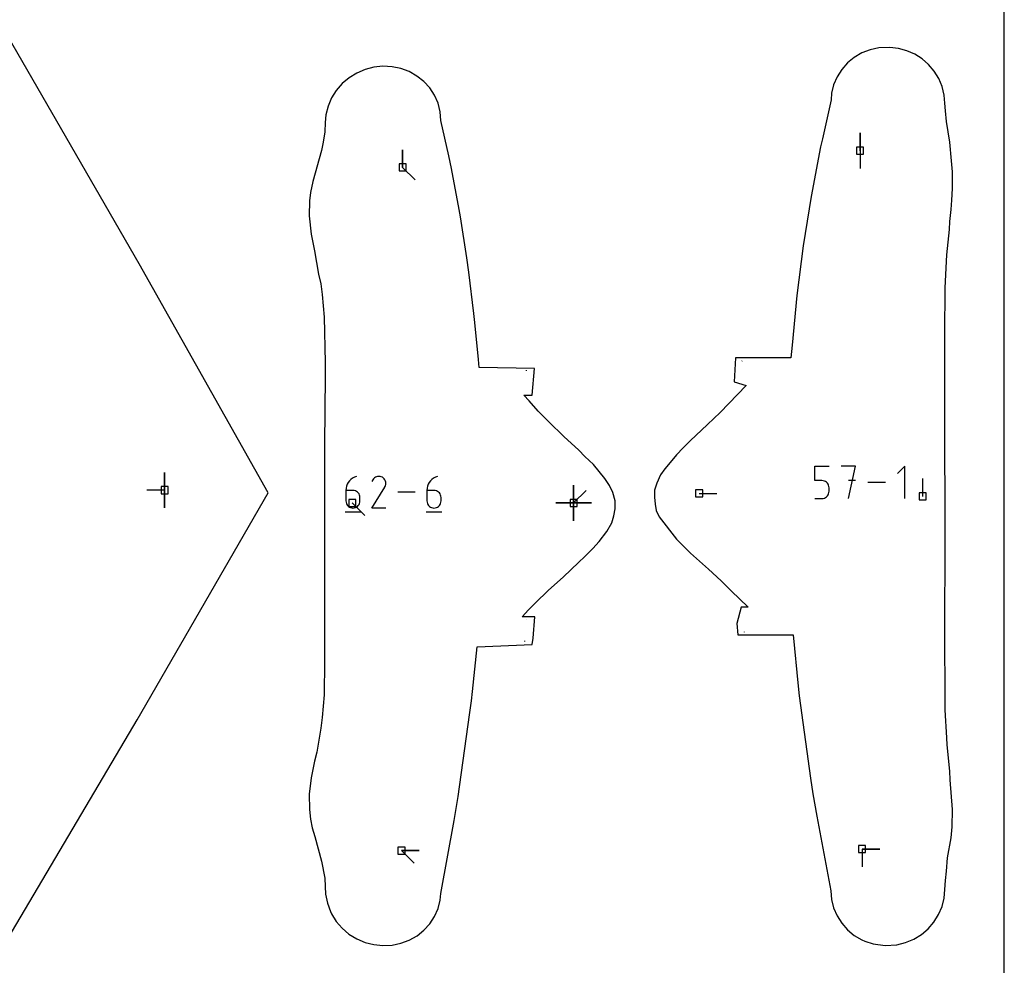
# Model space of a CAD drawing. Extents: x 0 to 600, y 0 to 900.
# Tile 27 of 55: x 521 to 600, y 373 to 449. Entities that reach past the tile are written whole.
import ezdxf

# ---------------------------------------------------------------- set-up
doc = ezdxf.new("R2010")
doc.units = 0

msp = doc.modelspace()

# ---------------------------------------------------------------- linework, layer by layer
at = {"layer": 'annotation', "color": 1}
for p, q in [((588.393848, 438.837708), (588.393848, 440.266457)), ((588.393848, 438.837708), (588.393848, 440.266457)), ((588.393848, 440.266457), (588.393848, 438.837708)), ((551.574556, 437.493382), (551.574556, 438.922132)), ((551.574556, 437.493382), (551.574556, 438.922132)), ((551.574556, 438.922132), (551.574556, 437.493382)), ((588.393848, 438.837708), (588.393848, 437.408958)), ((551.574556, 437.493382), (552.584835, 436.483103)), ((578.891834, 421.938968), (578.889501, 421.903179)), ((561.555962, 421.135122), (561.553532, 421.171353)), ((532.423341, 411.524274), (532.423341, 412.953024)), ((532.423341, 411.524274), (532.423341, 412.953024)), ((532.423341, 412.953024), (532.423341, 411.524274)), ((532.423341, 411.524274), (532.423341, 412.953024)), ((532.423341, 412.953024), (532.423341, 411.524274)), ((584.740329, 412.296794), (584.740329, 413.455787)), ((584.740329, 413.455787), (585.896222, 413.455787)), ((588.029489, 413.455787), (586.872128, 413.455787)), ((587.45089, 410.853153), (588.029489, 413.455787)), ((591.983304, 413.455787), (591.404705, 412.877025)), ((591.983304, 410.853153), (591.983304, 413.455787)), ((547.201693, 412.141543), (547.121648, 411.995764)), ((547.301191, 412.27442), (547.201693, 412.141543)), ((547.418617, 412.392343), (547.301191, 412.27442)), ((547.552443, 412.493263), (547.418617, 412.392343)), ((547.701143, 412.575128), (547.552443, 412.493263)), ((547.863191, 412.635886), (547.701143, 412.575128)), ((547.863191, 412.635886), (547.863191, 412.635886)), ((549.17614, 412.352635), (549.101857, 412.210141)), ((549.235088, 412.436225), (549.17614, 412.352635)), ((549.305814, 412.506003), (549.235088, 412.436225)), ((549.386165, 412.561411), (549.305814, 412.506003)), ((549.47399, 412.60189), (549.386165, 412.561411)), ((549.567139, 412.62688), (549.47399, 412.60189)), ((549.663461, 412.635824), (549.567139, 412.62688)), ((549.760804, 412.628161), (549.663461, 412.635824)), ((549.857018, 412.603334), (549.760804, 412.628161)), ((549.949951, 412.560784), (549.857018, 412.603334)), ((550.03307, 412.501762), (549.949951, 412.560784)), ((549.949951, 412.560784), (549.949951, 412.560784)), ((550.102567, 412.430935), (550.03307, 412.501762)), ((550.157823, 412.350475), (550.102567, 412.430935)), ((550.19822, 412.262552), (550.157823, 412.350475)), ((550.223142, 412.169338), (550.19822, 412.262552)), ((550.231969, 412.073002), (550.223142, 412.169338)), ((550.224083, 411.975715), (550.231969, 412.073002)), ((553.723286, 412.141543), (553.643241, 411.995764)), ((553.822784, 412.27442), (553.723286, 412.141543)), ((553.94021, 412.392343), (553.822784, 412.27442)), ((554.074036, 412.493263), (553.94021, 412.392343)), ((554.222736, 412.575128), (554.074036, 412.493263)), ((554.384784, 412.635886), (554.222736, 412.575128)), ((554.384784, 412.635886), (554.384784, 412.635886)), ((585.318276, 412.296794), (584.740329, 412.296794)), ((585.422049, 412.287518), (585.318276, 412.296794)), ((585.519766, 412.260765), (585.422049, 412.287518)), ((585.609785, 412.218148), (585.519766, 412.260765)), ((585.690462, 412.161282), (585.609785, 412.218148)), ((585.760154, 412.091778), (585.690462, 412.161282)), ((585.817219, 412.011252), (585.760154, 412.091778)), ((588.029489, 412.296794), (587.45089, 412.296794)), ((590.42888, 412.15447), (589.005804, 412.15447)), ((593.437894, 411.024854), (593.437894, 412.453604)), ((532.423341, 411.524274), (530.994591, 411.524274)), ((532.423341, 411.524274), (532.423341, 410.095524)), ((532.423341, 411.524274), (532.423341, 410.095524)), ((532.423341, 410.095524), (532.423341, 411.524274)), ((547.026025, 411.673705), (547.0135, 411.501526)), ((547.0135, 411.501526), (547.0135, 410.65487)), ((547.579162, 411.501526), (547.0135, 411.501526)), ((547.062584, 411.839134), (547.026025, 411.673705)), ((547.121648, 411.995764), (547.062584, 411.839134)), ((547.680898, 411.492447), (547.579162, 411.501526)), ((547.776627, 411.466263), (547.680898, 411.492447)), ((547.864759, 411.424552), (547.776627, 411.466263)), ((547.9437, 411.368894), (547.864759, 411.424552)), ((548.011859, 411.300868), (547.9437, 411.368894)), ((548.067643, 411.222053), (548.011859, 411.300868)), ((549.10026, 410.088549), (550.145641, 411.771477)), ((550.145641, 411.771477), (550.14689, 411.773024)), ((550.145641, 411.771477), (550.145641, 411.771477)), ((550.14689, 411.773024), (550.148089, 411.774583)), ((550.148089, 411.774583), (550.149244, 411.776169)), ((550.149244, 411.776169), (550.150363, 411.777794)), ((550.150363, 411.777794), (550.151455, 411.779472)), ((550.151455, 411.779472), (550.152527, 411.781216)), ((550.152527, 411.781216), (550.153588, 411.783038)), ((550.153588, 411.783038), (550.154644, 411.784953)), ((550.154644, 411.784953), (550.155705, 411.786973)), ((550.155705, 411.786973), (550.198868, 411.879648)), ((550.155705, 411.786973), (550.155705, 411.786973)), ((550.198868, 411.879648), (550.224083, 411.975715)), ((552.580089, 411.362228), (551.18726, 411.362228)), ((553.547618, 411.673705), (553.535093, 411.501526)), ((553.535093, 411.501526), (553.535093, 410.65487)), ((554.100755, 411.501526), (553.535093, 411.501526)), ((553.584176, 411.839134), (553.547618, 411.673705)), ((553.643241, 411.995764), (553.584176, 411.839134)), ((554.20249, 411.492447), (554.100755, 411.501526)), ((554.29822, 411.466263), (554.20249, 411.492447)), ((554.386352, 411.424552), (554.29822, 411.466263)), ((554.465293, 411.368894), (554.386352, 411.424552)), ((554.533452, 411.300868), (554.465293, 411.368894)), ((554.589236, 411.222053), (554.533452, 411.300868)), ((565.335528, 410.493748), (565.335528, 411.922498)), ((565.335528, 410.493748), (565.335528, 411.922498)), ((565.335528, 411.922498), (565.335528, 410.493748)), ((565.335528, 410.493748), (565.335528, 411.922498)), ((565.335528, 411.922498), (565.335528, 410.493748)), ((565.335528, 410.493748), (565.335528, 411.922498)), ((565.335528, 411.922498), (565.335528, 410.493748)), ((565.335528, 410.493748), (565.335528, 411.922498)), ((565.335528, 411.922498), (565.335528, 410.493748)), ((565.335528, 410.493748), (566.345807, 411.504027)), ((575.440009, 411.262979), (576.868759, 411.262979)), ((585.860014, 411.921315), (585.817219, 412.011252)), ((585.859995, 411.229916), (585.886891, 411.327784)), ((585.886896, 411.823581), (585.860014, 411.921315)), ((585.886891, 411.327784), (585.896222, 411.431752)), ((585.896222, 411.719664), (585.886896, 411.823581)), ((585.896222, 411.431752), (585.896222, 411.719664)), ((585.896222, 411.719664), (585.896222, 411.719664)), ((547.0135, 410.65487), (547.0135, 410.65487)), ((547.0135, 410.65487), (547.022633, 410.553113)), ((547.022633, 410.553113), (547.048956, 410.457324)), ((547.522889, 410.493748), (548.533168, 409.48347)), ((548.10946, 411.134028), (548.067643, 411.222053)), ((548.135718, 411.038371), (548.10946, 411.134028)), ((548.10946, 410.457324), (548.135718, 410.553113)), ((548.144824, 410.936663), (548.135718, 411.038371)), ((548.135718, 410.553113), (548.144824, 410.65487)), ((548.144824, 410.65487), (548.144824, 410.936663)), ((548.144824, 410.936663), (548.144824, 410.936663)), ((553.535093, 410.65487), (553.535093, 410.65487)), ((553.535093, 410.65487), (553.544225, 410.553113)), ((553.544225, 410.553113), (553.570549, 410.457324)), ((554.631053, 411.134028), (554.589236, 411.222053)), ((554.65731, 411.038371), (554.631053, 411.134028)), ((554.631053, 410.457324), (554.65731, 410.553113)), ((554.666417, 410.936663), (554.65731, 411.038371)), ((554.65731, 410.553113), (554.666417, 410.65487)), ((554.666417, 410.65487), (554.666417, 410.936663)), ((554.666417, 410.936663), (554.666417, 410.936663)), ((565.335528, 410.493748), (563.906778, 410.493748)), ((565.335528, 410.493748), (563.906778, 410.493748)), ((563.906778, 410.493748), (565.335528, 410.493748)), ((565.335528, 410.493748), (566.764278, 410.493748)), ((565.335528, 410.493748), (566.764278, 410.493748)), ((566.764278, 410.493748), (565.335528, 410.493748)), ((565.335528, 410.493748), (565.335528, 409.064998)), ((565.335528, 410.493748), (566.764278, 410.493748)), ((566.764278, 410.493748), (565.335528, 410.493748)), ((565.335528, 410.493748), (565.335528, 409.064998)), ((565.335528, 409.064998), (565.335528, 410.493748)), ((565.335528, 410.493748), (566.764278, 410.493748)), ((566.764278, 410.493748), (565.335528, 410.493748)), ((565.335528, 410.493748), (565.335528, 409.064998)), ((565.335528, 409.064998), (565.335528, 410.493748)), ((584.740329, 410.853153), (585.318276, 410.853153)), ((585.318276, 410.853153), (585.422006, 410.862479)), ((585.318276, 410.853153), (585.318276, 410.853153)), ((585.422006, 410.862479), (585.5197, 410.889367)), ((585.5197, 410.889367), (585.609712, 410.932179)), ((585.609712, 410.932179), (585.690394, 410.989278)), ((585.690394, 410.989278), (585.7601, 411.059025)), ((585.7601, 411.059025), (585.817183, 411.139783)), ((585.817183, 411.139783), (585.859995, 411.229916)), ((546.942652, 409.770155), (548.216311, 409.770155)), ((547.048956, 410.457324), (547.090859, 410.369108)), ((547.090859, 410.369108), (547.146728, 410.290066)), ((547.146728, 410.290066), (547.214952, 410.221801)), ((547.214952, 410.221801), (547.29392, 410.165916)), ((547.29392, 410.165916), (547.382019, 410.124014)), ((547.382019, 410.124014), (547.477637, 410.097698)), ((547.477637, 410.097698), (547.579162, 410.088569)), ((547.579162, 410.088569), (547.680898, 410.097698)), ((547.579162, 410.088569), (547.579162, 410.088569)), ((547.680898, 410.097698), (547.776627, 410.124014)), ((547.776627, 410.124014), (547.864759, 410.165916)), ((547.864759, 410.165916), (547.9437, 410.221801)), ((547.9437, 410.221801), (548.011859, 410.290066)), ((548.011859, 410.290066), (548.067643, 410.369108)), ((548.067643, 410.369108), (548.10946, 410.457324)), ((550.231584, 410.088549), (549.10026, 410.088549)), ((553.464245, 409.770155), (554.737903, 409.770155)), ((553.570549, 410.457324), (553.612451, 410.369108)), ((553.612451, 410.369108), (553.668321, 410.290066)), ((553.668321, 410.290066), (553.736545, 410.221801)), ((553.736545, 410.221801), (553.815513, 410.165916)), ((553.815513, 410.165916), (553.903611, 410.124014)), ((553.903611, 410.124014), (553.999229, 410.097698)), ((553.999229, 410.097698), (554.100755, 410.088569)), ((554.100755, 410.088569), (554.20249, 410.097698)), ((554.100755, 410.088569), (554.100755, 410.088569)), ((554.20249, 410.097698), (554.29822, 410.124014)), ((554.29822, 410.124014), (554.386352, 410.165916)), ((554.386352, 410.165916), (554.465293, 410.221801)), ((554.465293, 410.221801), (554.533452, 410.290066)), ((554.533452, 410.290066), (554.589236, 410.369108)), ((554.589236, 410.369108), (554.631053, 410.457324)), ((561.549164, 401.11431), (561.549164, 401.11431)), ((561.414944, 399.343117), (561.419707, 399.405924)), ((579.056598, 400.137013), (579.058671, 400.110175)), ((551.48649, 382.526161), (552.91524, 382.526161)), ((551.48649, 382.526161), (552.91524, 382.526161)), ((552.91524, 382.526161), (551.48649, 382.526161)), ((551.48649, 382.526161), (552.496769, 381.515882)), ((588.547706, 382.649181), (588.547705, 381.220431)), ((588.547706, 382.649181), (589.976455, 382.649181)), ((588.547706, 382.649181), (589.976455, 382.649181)), ((589.976455, 382.649181), (588.547706, 382.649181))]:
    msp.add_line(p, q, dxfattribs=at)
at = {"layer": 'boundary', "color": 5}
for p, q in [((530.374448, 429.730444), (519.819173, 448.012732)), ((589.209431, 446.968862), (588.544173, 446.709479)), ((589.909482, 447.123229), (589.209431, 446.968862)), ((590.797634, 447.153724), (589.909482, 447.123229)), ((591.487765, 447.069006), (590.797634, 447.153724)), ((592.160033, 446.883214), (591.487765, 447.069006)), ((587.930119, 446.351449), (587.382392, 445.903662)), ((588.544173, 446.709479), (587.930119, 446.351449)), ((592.797046, 446.600566), (592.160033, 446.883214)), ((593.384573, 446.227098), (592.797046, 446.600566)), ((593.908941, 445.770894), (593.384573, 446.227098)), ((548.561527, 445.376455), (547.88653, 445.090189)), ((549.271993, 445.558741), (548.561527, 445.376455)), ((549.997253, 445.632478), (549.271993, 445.558741)), ((550.722759, 445.596861), (549.997253, 445.632478)), ((551.433403, 445.451886), (550.722759, 445.596861)), ((552.108607, 445.201061), (551.433403, 445.451886)), ((586.914479, 445.377114), (586.537876, 444.784794)), ((587.382392, 445.903662), (586.914479, 445.377114)), ((594.357921, 445.241638), (593.908941, 445.770894)), ((547.263588, 444.707023), (546.708012, 444.2364)), ((547.88653, 445.090189), (547.263588, 444.707023)), ((552.731788, 444.850595), (552.108607, 445.201061)), ((553.287563, 444.409151), (552.731788, 444.850595)), ((586.537876, 444.784794), (586.261866, 444.141308)), ((594.720497, 444.650876), (594.357921, 445.241638)), ((594.987309, 444.011633), (594.720497, 444.650876)), ((546.708012, 444.2364), (546.233595, 443.689964)), ((553.762248, 443.887615), (553.287563, 444.409151)), ((554.144197, 443.298846), (553.762248, 443.887615)), ((586.261866, 444.141308), (586.093175, 443.462471)), ((595.154026, 443.299346), (594.987309, 444.011633)), ((545.851902, 443.081134), (545.572393, 442.42493)), ((546.233595, 443.689964), (545.851902, 443.081134)), ((554.423997, 442.657387), (554.144197, 443.298846)), ((586.093175, 443.462471), (586.076256, 442.92249)), ((595.205687, 442.652071), (595.154026, 443.299346)), ((545.572393, 442.42493), (545.401928, 441.737395)), ((554.594769, 441.979049), (554.423997, 442.657387)), ((586.076256, 442.92249), (585.357337, 439.79622)), ((595.276855, 442.049621), (595.205687, 442.652071)), ((545.401928, 441.737395), (545.348843, 441.112119)), ((554.652287, 441.278177), (554.594769, 441.979049)), ((595.336848, 441.188845), (595.276855, 442.049621)), ((545.348843, 441.112119), (545.313266, 440.368777)), ((555.291255, 438.439524), (554.652287, 441.278177)), ((595.612522, 439.533072), (595.336848, 441.188845)), ((545.313266, 440.368777), (545.194518, 439.532311)), ((585.357337, 439.79622), (585.218921, 439.14368)), ((545.194518, 439.532311), (545.038466, 438.854913)), ((585.218921, 439.14368), (584.443866, 435.153676)), ((595.743392, 438.027374), (595.612522, 439.533072)), ((545.038466, 438.854913), (544.36133, 436.352283)), ((555.503588, 437.408001), (555.291255, 438.439524)), ((595.82908, 437.152803), (595.743392, 438.027374)), ((556.128023, 434.098368), (555.503588, 437.408001)), ((595.835887, 435.811892), (595.82908, 437.152803)), ((544.36133, 436.352283), (544.165543, 435.478494)), ((544.165543, 435.478494), (544.082721, 434.8045)), ((584.443866, 435.153676), (583.810086, 431.174944)), ((595.766961, 434.850895), (595.835887, 435.811892)), ((544.082721, 434.8045), (544.061576, 433.607187)), ((595.732782, 434.117059), (595.766961, 434.850895)), ((544.061576, 433.607187), (544.226389, 432.127835)), ((556.232651, 433.53097), (556.128023, 434.098368)), ((556.749025, 430.212409), (556.232651, 433.53097)), ((595.619431, 433.137344), (595.732782, 434.117059)), ((595.592291, 432.503428), (595.619431, 433.137344)), ((544.226389, 432.127835), (544.485658, 430.794895)), ((595.366293, 430.464473), (595.592291, 432.503428)), ((583.810086, 431.174944), (583.305177, 427.188476)), ((544.485658, 430.794895), (544.813367, 428.907272)), ((595.360385, 429.956347), (595.366293, 430.464473)), ((540.757853, 411.302672), (530.374448, 429.730444)), ((556.9056, 429.073023), (556.749025, 430.212409)), ((595.245509, 427.787193), (595.360385, 429.956347)), ((544.813367, 428.907272), (545.005991, 428.13047)), ((557.316687, 425.747596), (556.9056, 429.073023)), ((545.005991, 428.13047), (545.111682, 427.28211)), ((545.111682, 427.28211), (545.273278, 425.457841)), ((583.305177, 427.188476), (582.925673, 423.19837)), ((595.236327, 426.802954), (595.245509, 427.787193)), ((595.22141, 425.056329), (595.236327, 426.802954)), ((557.389481, 425.007357), (557.316687, 425.747596)), ((545.273278, 425.457841), (545.349794, 421.80465)), ((557.67945, 422.041416), (557.389481, 425.007357)), ((595.217864, 424.131663), (595.22141, 425.056329)), ((595.213805, 423.448973), (595.217864, 424.131663)), ((582.925673, 423.19837), (582.829733, 422.168035)), ((595.210707, 422.316073), (595.213805, 423.448973)), ((545.349794, 421.80465), (545.355402, 421.071601)), ((557.734882, 421.399358), (557.67945, 422.041416)), ((578.376403, 422.167065), (578.246966, 420.247904)), ((581.409224, 422.167217), (578.376403, 422.167065)), ((581.94032, 422.167913), (581.409224, 422.167217)), ((582.829733, 422.168035), (581.94032, 422.167913)), ((595.209633, 421.217473), (595.210707, 422.316073)), ((545.355402, 421.071601), (545.325872, 417.558658)), ((562.199366, 421.320338), (557.734882, 421.399358)), ((562.010558, 419.171328), (562.199366, 421.320338)), ((595.216026, 419.747419), (595.209633, 421.217473)), ((578.246966, 420.247904), (579.224142, 419.938973)), ((579.224142, 419.938973), (577.12844, 417.775204)), ((595.215166, 418.568977), (595.216026, 419.747419)), ((561.767603, 418.705613), (561.342129, 419.171475)), ((561.342129, 419.171475), (562.010558, 419.171328)), ((562.49539, 417.877849), (561.767603, 418.705613)), ((595.21066, 415.298139), (595.215166, 418.568977)), ((563.353613, 417.01074), (562.49539, 417.877849)), ((577.12844, 417.775204), (576.125778, 416.812774)), ((545.325872, 417.558658), (545.30271, 415.593499)), ((564.54633, 415.845208), (563.353613, 417.01074)), ((576.125778, 416.812774), (574.716689, 415.500806)), ((545.30271, 415.593499), (545.285186, 408.385634)), ((565.761363, 414.736327), (564.54633, 415.845208)), ((574.716689, 415.500806), (574.164174, 414.925655)), ((595.231557, 410.122553), (595.21066, 415.298139)), ((566.240094, 414.235075), (565.761363, 414.736327)), ((574.164174, 414.925655), (573.605614, 414.364075)), ((566.931109, 413.599223), (566.240094, 414.235075)), ((573.111935, 413.739825), (572.692623, 413.229913)), ((573.605614, 414.364075), (573.111935, 413.739825)), ((567.86147, 412.465126), (566.931109, 413.599223)), ((572.692623, 413.229913), (572.343108, 412.756975)), ((568.218748, 411.898379), (567.86147, 412.465126)), ((572.025773, 412.100255), (571.859676, 411.535007)), ((572.343108, 412.756975), (572.025773, 412.100255)), ((530.210953, 393.034937), (540.757853, 411.302672)), ((568.485475, 411.335464), (568.218748, 411.898379)), ((568.670361, 410.678992), (568.485475, 411.335464)), ((571.859676, 411.535007), (571.856533, 410.970346)), ((568.668906, 410.018573), (568.670361, 410.678992)), ((571.856533, 410.970346), (571.904333, 410.405597)), ((568.58268, 409.45503), (568.668906, 410.018573)), ((571.904333, 410.405597), (571.987696, 409.89359)), ((571.987696, 409.89359), (572.222832, 409.371642)), ((595.236703, 404.975789), (595.231557, 410.122553)), ((568.021363, 408.206824), (568.426126, 408.902684)), ((568.426126, 408.902684), (568.58268, 409.45503)), ((572.222832, 409.371642), (573.6122, 407.587618)), ((545.285186, 408.385634), (545.278166, 405.681598)), ((567.396717, 407.385388), (568.021363, 408.206824)), ((566.890027, 406.822853), (567.396717, 407.385388)), ((573.6122, 407.587618), (574.181856, 407.032299)), ((566.231523, 406.196301), (566.890027, 406.822853)), ((574.181856, 407.032299), (574.744397, 406.465293)), ((565.744363, 405.700714), (566.231523, 406.196301)), ((574.744397, 406.465293), (576.197027, 405.16488)), ((545.278166, 405.681598), (545.288954, 404.190401)), ((564.512577, 404.547706), (565.744363, 405.700714)), ((576.197027, 405.16488), (577.218025, 404.223145)), ((595.211999, 402.504497), (595.236703, 404.975789)), ((545.288954, 404.190401), (545.297796, 399.115974)), ((563.280684, 403.45874), (564.512577, 404.547706)), ((577.218025, 404.223145), (578.011926, 403.427184)), ((562.268818, 402.462304), (563.280684, 403.45874)), ((578.011926, 403.427184), (579.383251, 402.110054)), ((561.202431, 401.343296), (561.706965, 401.897745)), ((561.706965, 401.897745), (562.268818, 402.462304)), ((578.829918, 402.110114), (578.485072, 400.788594)), ((579.383251, 402.110054), (578.829918, 402.110114)), ((595.210282, 400.867175), (595.211999, 402.504497)), ((562.216787, 401.342628), (561.202431, 401.343296)), ((562.086301, 399.61393), (562.216787, 401.342628)), ((578.485072, 400.788594), (578.554223, 399.881851)), ((595.211346, 398.630309), (595.210282, 400.867175)), ((561.993599, 399.114308), (562.086301, 399.61393)), ((578.554223, 399.881851), (581.588065, 399.88204)), ((581.588065, 399.88204), (583.011132, 399.882088)), ((583.011132, 399.882088), (583.413874, 395.750965)), ((545.297796, 399.115974), (545.284622, 397.731695)), ((557.1969, 395.3293), (557.571781, 398.917242)), ((557.571781, 398.917242), (561.993599, 399.114308)), ((595.227439, 396.09856), (595.211346, 398.630309)), ((545.284622, 397.731695), (545.273307, 395.056902)), ((583.413874, 395.750965), (583.48939, 394.978175)), ((595.236306, 395.245151), (595.227439, 396.09856)), ((545.273307, 395.056902), (545.11192, 393.234627)), ((557.119096, 394.57836), (557.1969, 395.3293)), ((583.48939, 394.978175), (584.404381, 388.355356)), ((595.246679, 394.700571), (595.236306, 395.245151)), ((595.251239, 393.847668), (595.246679, 394.700571)), ((556.965436, 393.450359), (557.119096, 394.57836)), ((595.36636, 391.585249), (595.251239, 393.847668)), ((545.11192, 393.234627), (545.00602, 392.384284)), ((556.059799, 386.873431), (556.965436, 393.450359)), ((519.482869, 374.880769), (530.210953, 393.034937)), ((545.00602, 392.384284), (544.663244, 390.444773)), ((595.392476, 391.021227), (595.36636, 391.585249)), ((595.619805, 388.912314), (595.392476, 391.021227)), ((544.663244, 390.444773), (544.485551, 389.720549)), ((544.485551, 389.720549), (544.226124, 388.388253)), ((544.226124, 388.388253), (544.067626, 387.053058)), ((584.404381, 388.355356), (584.588749, 387.096638)), ((595.65383, 388.209245), (595.619805, 388.912314)), ((595.834987, 385.826062), (595.65383, 388.209245)), ((544.067626, 387.053058), (544.075728, 385.842125)), ((555.715936, 384.949056), (556.059799, 386.873431)), ((584.588749, 387.096638), (584.91955, 385.30312)), ((544.075728, 385.842125), (544.16376, 385.040492)), ((584.91955, 385.30312), (586.027807, 379.284403)), ((595.803323, 384.443712), (595.834987, 385.826062)), ((544.16376, 385.040492), (544.293558, 384.364055)), ((544.293558, 384.364055), (544.521086, 383.648565)), ((554.639284, 379.061082), (555.715936, 384.949056)), ((595.717319, 383.553653), (595.803323, 384.443712)), ((544.521086, 383.648565), (545.040819, 381.660577)), ((595.440761, 381.94263), (595.717319, 383.553653)), ((545.040819, 381.660577), (545.303551, 380.313406)), ((595.337116, 380.861921), (595.440761, 381.94263)), ((595.262603, 380.119379), (595.337116, 380.861921)), ((545.303551, 380.313406), (545.3539, 379.627544)), ((545.3539, 379.627544), (545.379257, 379.030216)), ((595.209477, 379.399381), (595.262603, 380.119379)), ((545.379257, 379.030216), (545.522369, 378.282574)), ((554.597046, 378.539021), (554.639284, 379.061082)), ((586.027807, 379.284403), (586.093168, 378.592227)), ((595.154637, 378.707468), (595.209477, 379.399381)), ((545.522369, 378.282574), (545.765177, 377.632219)), ((554.427179, 377.860375), (554.597046, 378.539021)), ((586.093168, 378.592227), (586.260831, 377.913088)), ((594.713225, 377.373347), (594.987674, 378.024179)), ((594.987674, 378.024179), (595.154637, 378.707468)), ((545.765177, 377.632219), (545.847562, 377.43899)), ((545.847562, 377.43899), (546.22862, 376.829474)), ((553.767057, 376.629361), (554.148231, 377.218566)), ((554.148231, 377.218566), (554.427179, 377.860375)), ((586.260831, 377.913088), (586.536016, 377.269276)), ((586.536016, 377.269276), (586.911895, 376.676537)), ((594.338027, 376.771007), (594.713225, 377.373347)), ((546.22862, 376.829474), (546.702598, 376.28217)), ((553.292966, 376.107303), (553.767057, 376.629361)), ((586.911895, 376.676537), (587.379224, 376.149456)), ((593.871319, 376.232025), (594.338027, 376.771007)), ((546.702598, 376.28217), (547.257777, 375.810657)), ((547.257777, 375.810657), (547.880554, 375.426483)), ((552.114803, 375.314137), (552.737647, 375.665257)), ((552.737647, 375.665257), (553.292966, 376.107303)), ((587.379224, 376.149456), (587.926492, 375.701048)), ((587.926492, 375.701048), (588.540239, 375.342368)), ((592.711184, 375.395329), (593.324499, 375.769625)), ((593.324499, 375.769625), (593.871319, 376.232025)), ((547.880554, 375.426483), (548.555459, 375.139179)), ((548.555459, 375.139179), (549.265919, 374.955795)), ((549.265919, 374.955795), (549.997494, 374.880765)), ((549.997494, 374.880765), (550.729163, 374.916936)), ((550.729163, 374.916936), (551.439759, 375.062637)), ((551.439759, 375.062637), (552.114803, 375.314137)), ((588.540239, 375.342368), (588.786414, 375.245796)), ((588.786414, 375.245796), (589.447139, 375.028401)), ((589.447139, 375.028401), (590.407637, 374.894935)), ((590.407637, 374.894935), (591.346499, 374.945348)), ((591.346499, 374.945348), (592.046342, 375.118275)), ((592.046342, 375.118275), (592.711184, 375.395329))]:
    msp.add_line(p, q, dxfattribs=at)
at = {"layer": 'frame', "color": 5}
msp.add_line((600, 0), (600, 900), dxfattribs=at)
at = {"layer": 'hole', "color": 5}
for p, q in [((588.679598, 439.123458), (588.108098, 439.123458)), ((588.108098, 439.123458), (588.108098, 438.551958)), ((588.679598, 438.551958), (588.679598, 439.123458)), ((588.108098, 438.551958), (588.679598, 438.551958)), ((551.860306, 437.779132), (551.288806, 437.779132)), ((551.288806, 437.779132), (551.288806, 437.207632)), ((551.860306, 437.207632), (551.860306, 437.779132)), ((551.288806, 437.207632), (551.860306, 437.207632)), ((532.709091, 411.810024), (532.137591, 411.810024)), ((532.137591, 411.810024), (532.137591, 411.238524)), ((532.709091, 411.238524), (532.709091, 411.810024)), ((575.725759, 411.548729), (575.154259, 411.548729)), ((575.154259, 411.548729), (575.154259, 410.977229)), ((575.725759, 410.977229), (575.725759, 411.548729)), ((593.723644, 411.310604), (593.152144, 411.310604)), ((593.152144, 411.310604), (593.152144, 410.739104)), ((593.723644, 410.739104), (593.723644, 411.310604)), ((532.137591, 411.238524), (532.709091, 411.238524)), ((547.808639, 410.779498), (547.237139, 410.779498)), ((547.237139, 410.779498), (547.237139, 410.207998)), ((547.808639, 410.207998), (547.808639, 410.779498)), ((565.621278, 410.779498), (565.049778, 410.779498)), ((565.049778, 410.779498), (565.049778, 410.207998)), ((565.621278, 410.207998), (565.621278, 410.779498)), ((575.154259, 410.977229), (575.725759, 410.977229)), ((593.152144, 410.739104), (593.723644, 410.739104)), ((547.237139, 410.207998), (547.808639, 410.207998)), ((565.049778, 410.207998), (565.621278, 410.207998)), ((551.77224, 382.811911), (551.20074, 382.811911)), ((551.20074, 382.811911), (551.20074, 382.240411)), ((551.77224, 382.240411), (551.77224, 382.811911)), ((588.833456, 382.934931), (588.261956, 382.934931)), ((588.261956, 382.934931), (588.261956, 382.363431)), ((588.833456, 382.363431), (588.833456, 382.934931)), ((551.20074, 382.240411), (551.77224, 382.240411)), ((588.261956, 382.363431), (588.833456, 382.363431))]:
    msp.add_line(p, q, dxfattribs=at)

doc.saveas('drawing.dxf')
